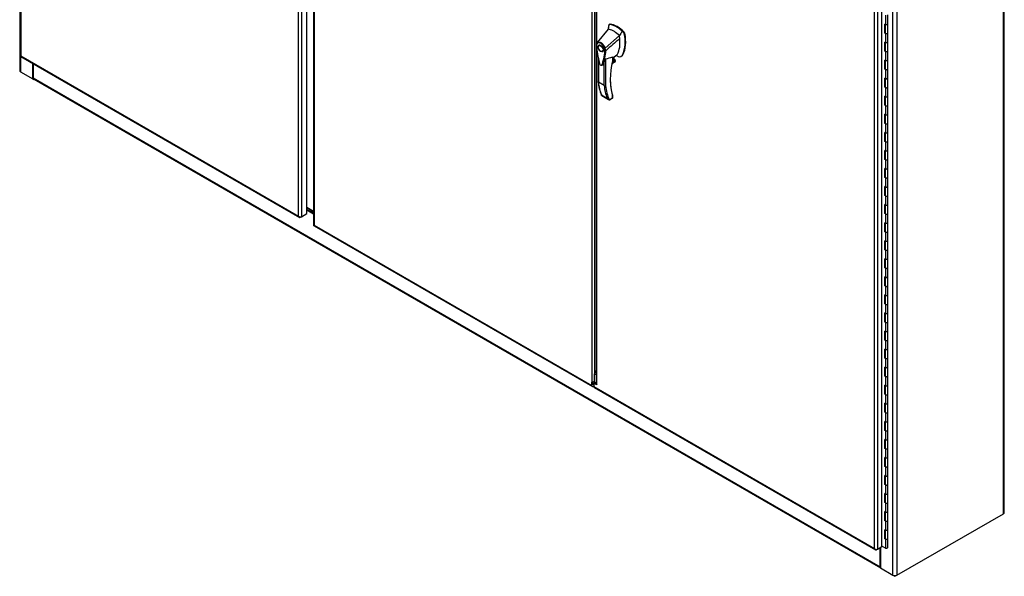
# Model space of a CAD drawing. Header units: inches. Extents: x 2 to 538, y -2 to 358.
# Tile 30 of 33: x 346 to 435, y 209 to 260. Entities that reach past the tile are written whole.
import ezdxf

# ---------------------------------------------------------------- set-up
doc = ezdxf.new("R2010")
doc.units = ezdxf.units.IN
doc.header["$MEASUREMENT"] = 0
for name, color, linetype in [('COM52825', 7, 'Continuous'), ('COM52826', 7, 'Continuous'), ('COM52829', 7, 'Continuous'), ('COM52847', 7, 'Continuous'), ('COM54578-80', 7, 'Continuous'), ('COM71126-3', 7, 'Continuous'), ('COM71129-1', 7, 'Continuous'), ('Default', 7, 'Continuous'), ('GSK11033', 7, 'Continuous'), ('HAN13064', 7, 'Continuous')]:
    doc.layers.add(name, color=color, linetype=linetype)

# ---------------------------------------------------------------- blocks, each defined once
blk = doc.blocks.new('SE5')
at = {"layer": 'COM52825', "color": 7, "linetype": 'Continuous'}
for p, q in [((397.918, 291.437), (397.918, 257.451)), ((397.972, 257.608), (397.972, 291.422)), ((423.078, 211.91), (423.078, 277.234)), ((423.34, 277.282), (423.34, 211.861)), ((423.737, 212.09), (423.737, 277.512)), ((397.918, 257.42), (397.918, 226.847)), ((397.972, 226.711), (397.972, 257.11)), ((397.796, 226.915), (397.707, 226.864)), ((397.919, 226.844), (397.796, 226.915)), ((397.707, 226.864), (397.707, 226.558)), ((397.972, 226.711), (397.707, 226.864)), ((397.707, 226.558), (423.078, 211.91)), ((397.746, 226.473), (423.159, 211.801)), ((423.078, 211.91), (423.078, 211.91)), ((423.078, 211.91), (423.078, 211.91)), ((423.079, 211.909), (423.078, 211.91)), ((423.078, 211.91), (423.078, 211.91)), ((423.078, 211.91), (423.078, 211.909)), ((423.166, 211.839), (423.146, 211.811)), ((423.34, 211.861), (423.251, 211.81)), ((423.34, 211.861), (423.737, 212.09)), ((423.739, 212.091), (423.737, 212.09)), ((423.739, 212.091), (423.739, 212.14))]:
    blk.add_line(p, q, dxfattribs=at)
for centre, radius, start, end in [((398.119, 226.847), 0.2, 180, 223.02175), ((423.287, 211.98), 0.22, 198.62729, 230.09427), ((423.33, 212.13), 0.334, 221.30638, 243.55695)]:
    blk.add_arc(centre, radius, start, end, dxfattribs=at)
for centre, major_axis, start_param, end_param in [((397.838, 226.633), (0.093, 0.16), 2.356194, 3.141593), ((423.251, 211.961), (0.092, 0.16), 2.9879, 3.926991), ((423.209, 211.936), (0.185, 0), 4.558696, 5.497787)]:
    blk.add_ellipse(centre, major_axis=major_axis, ratio=0.57735, start_param=start_param, end_param=end_param, dxfattribs=at)
at = {"layer": 'COM52826', "color": 7, "linetype": 'Continuous'}
for p, q in [((345.858, 321.91), (345.858, 256.488)), ((345.912, 321.786), (345.912, 256.462)), ((371.018, 241.967), (371.018, 307.291)), ((371.279, 307.34), (371.279, 241.918)), ((371.767, 242.2), (371.767, 307.621)), ((345.908, 256.402), (371.098, 241.858)), ((345.912, 256.462), (345.911, 256.462)), ((345.912, 256.462), (371.018, 241.967)), ((345.912, 256.462), (345.912, 256.462)), ((345.912, 256.462), (345.912, 256.462)), ((345.912, 256.462), (345.912, 256.462)), ((371.279, 241.918), (371.767, 242.2)), ((371.018, 241.967), (371.018, 241.967)), ((371.018, 241.967), (371.018, 241.967)), ((371.018, 241.967), (371.018, 241.967)), ((371.018, 241.967), (371.018, 241.967)), ((371.018, 241.967), (371.018, 241.967)), ((371.105, 241.897), (371.085, 241.868)), ((371.279, 241.918), (371.191, 241.867))]:
    blk.add_line(p, q, dxfattribs=at)
for centre, radius, start, end in [((371.269, 242.187), 0.334, 221.30638, 243.55695), ((371.227, 242.037), 0.22, 198.62729, 230.09427)]:
    blk.add_arc(centre, radius, start, end, dxfattribs=at)
for centre, major_axis, start_param, end_param in [((346.043, 256.488), (0.185, 0), 3.141593, 3.295285), ((346, 256.562), (0.093, 0.16), 2.9879, 3.141593), ((371.191, 242.018), (0.093, 0.16), 2.9879, 3.926991), ((371.148, 241.994), (0.185, 0), 4.558696, 5.497787)]:
    blk.add_ellipse(centre, major_axis=major_axis, ratio=0.57735, start_param=start_param, end_param=end_param, dxfattribs=at)
for points in [[(345.86, 256.472), (345.863, 256.469), (345.869, 256.466), (345.882, 256.464), (345.887, 256.463), (345.898, 256.462), (345.905, 256.462), (345.911, 256.462)], [(345.895, 256.412), (345.894, 256.416), (345.894, 256.422), (345.898, 256.435), (345.9, 256.44), (345.905, 256.45), (345.908, 256.456), (345.912, 256.462)]]:
    blk.add_open_spline(points, degree=3, knots=[0, 0, 0, 0, 0.5, 0.5, 0.75, 0.75, 1, 1, 1, 1], dxfattribs=at)
at = {"layer": 'COM52829', "color": 7, "linetype": 'Continuous'}
blk.add_line((372.374, 242.39), (371.767, 242.74), dxfattribs=at)
at = {"layer": 'COM52847', "color": 7, "linetype": 'Continuous'}
for p, q in [((372.374, 306.601), (372.374, 241.179)), ((372.428, 306.476), (372.428, 241.153)), ((397.534, 291.676), (397.534, 226.963)), ((397.796, 227.746), (397.796, 290.894)), ((372.428, 241.153), (397.534, 226.658)), ((372.428, 241.153), (372.428, 241.153)), ((372.428, 241.152), (372.428, 241.153)), ((372.428, 241.153), (372.428, 241.153)), ((372.428, 241.152), (372.428, 241.152)), ((372.424, 241.092), (397.572, 226.573)), ((397.534, 226.658), (397.534, 226.963)), ((397.622, 226.709), (397.622, 227.014)), ((397.707, 226.607), (397.665, 226.582))]:
    blk.add_line(p, q, dxfattribs=at)
blk.add_arc((397.519, 227.337), 0.375, 272.2861, 317.59085, dxfattribs=at)
for centre, major_axis, start_param, end_param in [((372.559, 241.179), (0.185, 0), 3.141593, 3.295285), ((372.517, 241.253), (0.092, 0.16), 2.9879, 3.141593), ((397.665, 226.733), (0.093, 0.16), 2.356194, 3.926991)]:
    blk.add_ellipse(centre, major_axis=major_axis, ratio=0.57735, start_param=start_param, end_param=end_param, dxfattribs=at)
for points in [[(372.376, 241.163), (372.379, 241.16), (372.385, 241.157), (372.398, 241.154), (372.403, 241.154), (372.415, 241.153), (372.421, 241.152), (372.428, 241.153)], [(372.411, 241.102), (372.41, 241.106), (372.411, 241.113), (372.415, 241.126), (372.417, 241.131), (372.422, 241.141), (372.425, 241.146), (372.428, 241.152)]]:
    blk.add_open_spline(points, degree=3, knots=[0, 0, 0, 0, 0.5, 0.5, 0.75, 0.75, 1, 1, 1, 1], dxfattribs=at)
at = {"layer": 'COM54578-80', "color": 7, "linetype": 'Continuous'}
for p, q in [((424.059, 260.129), (424.059, 259.311)), ((424.259, 259.359), (424.259, 260.176)), ((424.059, 259.311), (424.011, 259.339)), ((424.011, 258.523), (424.011, 259.339)), ((424.016, 259.336), (424.016, 258.571)), ((424.025, 259.331), (424.025, 258.544)), ((424.259, 258.544), (424.259, 259.36)), ((424.059, 258.496), (424.011, 258.523)), ((424.016, 258.571), (424.025, 258.566)), ((424.059, 258.496), (424.059, 257.678)), ((424.259, 257.726), (424.259, 258.544)), ((424.059, 257.678), (424.011, 257.706)), ((424.011, 256.89), (424.011, 257.706)), ((424.016, 257.703), (424.016, 256.938)), ((424.025, 257.698), (424.025, 256.911)), ((424.259, 256.911), (424.259, 257.727)), ((424.059, 256.863), (424.011, 256.89)), ((424.016, 256.938), (424.025, 256.933)), ((424.059, 256.863), (424.059, 256.045)), ((424.259, 256.093), (424.259, 256.911)), ((424.059, 256.045), (424.011, 256.073)), ((424.011, 255.257), (424.011, 256.073)), ((424.016, 256.07), (424.016, 255.305)), ((424.025, 256.065), (424.025, 255.278)), ((424.259, 255.278), (424.259, 256.094)), ((424.059, 255.23), (424.011, 255.257)), ((424.016, 255.305), (424.025, 255.3)), ((424.059, 255.23), (424.059, 254.412)), ((424.259, 254.46), (424.259, 255.278)), ((424.059, 254.412), (424.011, 254.44)), ((424.011, 253.624), (424.011, 254.44)), ((424.059, 253.597), (424.011, 253.624)), ((424.016, 254.437), (424.016, 253.672)), ((424.016, 253.672), (424.025, 253.667)), ((424.025, 254.432), (424.025, 253.645)), ((424.059, 253.597), (424.059, 252.779)), ((424.259, 253.645), (424.259, 254.461)), ((424.259, 252.827), (424.259, 253.645)), ((424.059, 252.779), (424.011, 252.807)), ((424.011, 251.991), (424.011, 252.807)), ((424.016, 252.804), (424.016, 252.039)), ((424.025, 252.799), (424.025, 252.012)), ((424.259, 252.012), (424.259, 252.828)), ((424.059, 251.964), (424.011, 251.991)), ((424.016, 252.039), (424.025, 252.034)), ((424.059, 251.964), (424.059, 251.146)), ((424.259, 251.194), (424.259, 252.012)), ((424.059, 251.146), (424.011, 251.174)), ((424.011, 250.358), (424.011, 251.174)), ((424.016, 251.171), (424.016, 250.406)), ((424.025, 251.166), (424.025, 250.379)), ((424.259, 250.379), (424.259, 251.195)), ((424.059, 250.331), (424.011, 250.358)), ((424.016, 250.406), (424.025, 250.401)), ((424.059, 250.331), (424.059, 249.513)), ((424.259, 249.561), (424.259, 250.379)), ((424.059, 249.513), (424.011, 249.541)), ((424.011, 248.725), (424.011, 249.541)), ((424.016, 249.538), (424.016, 248.773)), ((424.025, 249.533), (424.025, 248.746)), ((424.259, 248.746), (424.259, 249.562)), ((424.059, 248.698), (424.011, 248.725)), ((424.016, 248.773), (424.025, 248.768)), ((424.059, 248.698), (424.059, 247.88)), ((424.259, 247.928), (424.259, 248.746)), ((424.059, 247.88), (424.011, 247.908)), ((424.011, 247.092), (424.011, 247.908)), ((424.016, 247.905), (424.016, 247.14)), ((424.025, 247.9), (424.025, 247.113)), ((424.259, 247.113), (424.259, 247.929)), ((424.059, 247.065), (424.011, 247.092)), ((424.016, 247.14), (424.025, 247.135)), ((424.059, 247.065), (424.059, 246.247)), ((424.259, 246.295), (424.259, 247.113)), ((424.059, 246.247), (424.011, 246.275)), ((424.011, 245.459), (424.011, 246.275)), ((424.016, 246.272), (424.016, 245.507)), ((424.025, 246.267), (424.025, 245.48)), ((424.259, 245.48), (424.259, 246.296)), ((424.059, 245.432), (424.011, 245.459)), ((424.016, 245.507), (424.025, 245.502)), ((424.059, 245.432), (424.059, 244.614)), ((424.259, 244.662), (424.259, 245.48)), ((424.059, 244.614), (424.011, 244.642)), ((424.011, 243.826), (424.011, 244.642)), ((424.059, 243.799), (424.011, 243.826)), ((424.016, 244.639), (424.016, 243.874)), ((424.016, 243.874), (424.025, 243.869)), ((424.025, 244.634), (424.025, 243.847)), ((424.059, 243.799), (424.059, 242.981)), ((424.259, 243.847), (424.259, 244.663)), ((424.259, 243.029), (424.259, 243.847)), ((424.059, 242.981), (424.011, 243.009)), ((424.011, 242.193), (424.011, 243.009)), ((424.016, 243.007), (424.016, 242.241)), ((424.025, 243.001), (424.025, 242.214)), ((424.259, 242.214), (424.259, 243.03)), ((424.059, 242.166), (424.011, 242.193)), ((424.016, 242.241), (424.025, 242.236)), ((424.059, 242.166), (424.059, 241.348)), ((424.259, 241.396), (424.259, 242.214)), ((424.059, 241.348), (424.011, 241.376)), ((424.011, 240.56), (424.011, 241.376)), ((424.016, 241.374), (424.016, 240.608)), ((424.025, 241.368), (424.025, 240.581)), ((424.259, 240.581), (424.259, 241.397)), ((424.059, 240.533), (424.011, 240.56)), ((424.016, 240.608), (424.025, 240.603)), ((424.059, 240.533), (424.059, 239.715)), ((424.259, 239.763), (424.259, 240.581)), ((424.059, 239.715), (424.011, 239.743)), ((424.011, 238.927), (424.011, 239.743)), ((424.016, 239.741), (424.016, 238.975)), ((424.025, 239.735), (424.025, 238.948)), ((424.259, 238.948), (424.259, 239.764)), ((424.059, 238.9), (424.011, 238.927)), ((424.016, 238.975), (424.025, 238.97)), ((424.059, 238.9), (424.059, 238.083)), ((424.259, 238.13), (424.259, 238.948)), ((424.059, 238.083), (424.011, 238.11)), ((424.011, 237.294), (424.011, 238.11)), ((424.016, 238.108), (424.016, 237.342)), ((424.025, 238.102), (424.025, 237.315)), ((424.259, 237.315), (424.259, 238.131)), ((424.059, 237.267), (424.011, 237.294)), ((424.016, 237.342), (424.025, 237.337)), ((424.059, 237.267), (424.059, 236.45)), ((424.259, 236.497), (424.259, 237.315)), ((424.059, 236.45), (424.011, 236.477)), ((424.011, 235.661), (424.011, 236.477)), ((424.016, 236.475), (424.016, 235.709)), ((424.025, 236.469), (424.025, 235.682)), ((424.259, 235.682), (424.259, 236.498)), ((424.059, 235.634), (424.011, 235.661)), ((424.016, 235.709), (424.025, 235.704)), ((424.059, 235.634), (424.059, 234.817)), ((424.259, 234.864), (424.259, 235.682)), ((424.059, 234.817), (424.011, 234.844)), ((424.011, 234.028), (424.011, 234.844)), ((424.059, 234.001), (424.011, 234.028)), ((424.016, 234.842), (424.016, 234.076)), ((424.016, 234.076), (424.025, 234.071)), ((424.025, 234.836), (424.025, 234.049)), ((424.259, 234.049), (424.259, 234.865)), ((424.259, 233.231), (424.259, 234.049)), ((424.059, 233.184), (424.011, 233.211)), ((424.011, 232.395), (424.011, 233.211)), ((424.016, 233.209), (424.016, 232.443)), ((424.025, 233.203), (424.025, 232.416)), ((424.059, 234.001), (424.059, 233.184)), ((424.259, 232.416), (424.259, 233.232)), ((424.059, 232.368), (424.011, 232.395)), ((424.016, 232.443), (424.025, 232.438)), ((424.059, 232.368), (424.059, 231.551)), ((424.259, 231.598), (424.259, 232.416)), ((424.059, 231.551), (424.011, 231.578)), ((424.011, 230.762), (424.011, 231.578)), ((424.016, 231.576), (424.016, 230.81)), ((424.025, 231.57), (424.025, 230.783)), ((424.259, 230.783), (424.259, 231.599)), ((424.059, 230.735), (424.011, 230.762)), ((424.016, 230.81), (424.025, 230.805)), ((424.059, 230.735), (424.059, 229.918)), ((424.259, 229.965), (424.259, 230.783)), ((424.059, 229.918), (424.011, 229.945)), ((424.011, 229.129), (424.011, 229.945)), ((424.016, 229.943), (424.016, 229.178)), ((424.025, 229.937), (424.025, 229.15)), ((424.259, 229.15), (424.259, 229.966)), ((424.059, 229.102), (424.011, 229.129)), ((424.016, 229.178), (424.025, 229.172)), ((424.059, 229.102), (424.059, 228.285)), ((424.259, 228.332), (424.259, 229.15)), ((424.059, 228.285), (424.011, 228.312)), ((424.011, 227.496), (424.011, 228.312)), ((424.016, 228.31), (424.016, 227.545)), ((424.025, 228.304), (424.025, 227.517)), ((424.259, 227.517), (424.259, 228.333)), ((424.059, 227.469), (424.011, 227.496)), ((424.016, 227.545), (424.025, 227.539)), ((424.059, 227.469), (424.059, 226.652)), ((424.259, 226.699), (424.259, 227.517)), ((424.059, 226.652), (424.011, 226.679)), ((424.011, 225.863), (424.011, 226.679)), ((424.016, 226.677), (424.016, 225.912)), ((424.025, 226.671), (424.025, 225.884)), ((424.259, 225.884), (424.259, 226.7)), ((424.059, 225.836), (424.011, 225.863)), ((424.016, 225.912), (424.025, 225.906)), ((424.059, 225.836), (424.059, 225.019)), ((424.259, 225.066), (424.259, 225.884)), ((424.059, 225.019), (424.011, 225.046)), ((424.011, 224.23), (424.011, 225.046)), ((424.059, 224.203), (424.011, 224.23)), ((424.016, 225.044), (424.016, 224.279)), ((424.016, 224.279), (424.025, 224.273)), ((424.025, 225.038), (424.025, 224.251)), ((424.259, 224.251), (424.259, 225.067)), ((424.259, 223.433), (424.259, 224.251)), ((424.059, 223.386), (424.011, 223.413)), ((424.011, 222.597), (424.011, 223.413)), ((424.016, 223.411), (424.016, 222.646)), ((424.025, 223.405), (424.025, 222.618)), ((424.059, 224.203), (424.059, 223.386)), ((424.259, 222.618), (424.259, 223.434)), ((424.059, 222.57), (424.011, 222.597)), ((424.016, 222.646), (424.025, 222.64)), ((424.059, 222.57), (424.059, 221.753)), ((424.259, 221.8), (424.259, 222.618)), ((424.059, 221.753), (424.011, 221.78)), ((424.011, 220.964), (424.011, 221.78)), ((424.016, 221.778), (424.016, 221.013)), ((424.025, 221.772), (424.025, 220.985)), ((424.259, 220.985), (424.259, 221.801)), ((424.059, 220.937), (424.011, 220.964)), ((424.016, 221.013), (424.025, 221.007)), ((424.059, 220.937), (424.059, 220.12)), ((424.259, 220.167), (424.259, 220.985)), ((424.059, 220.12), (424.011, 220.147)), ((424.011, 219.331), (424.011, 220.147)), ((424.016, 220.145), (424.016, 219.38)), ((424.025, 220.139), (424.025, 219.352)), ((424.259, 219.352), (424.259, 220.168)), ((424.059, 219.304), (424.011, 219.331)), ((424.016, 219.38), (424.025, 219.374)), ((424.059, 219.304), (424.059, 218.487)), ((424.259, 218.534), (424.259, 219.352)), ((424.059, 218.487), (424.011, 218.514)), ((424.011, 217.698), (424.011, 218.514)), ((424.016, 218.512), (424.016, 217.747)), ((424.025, 218.506), (424.025, 217.719)), ((424.259, 217.719), (424.259, 218.535)), ((424.059, 217.671), (424.011, 217.698)), ((424.016, 217.747), (424.025, 217.741)), ((424.059, 217.671), (424.059, 216.854)), ((424.259, 216.901), (424.259, 217.719)), ((424.059, 216.854), (424.011, 216.881)), ((424.011, 216.065), (424.011, 216.881)), ((424.016, 216.879), (424.016, 216.114)), ((424.025, 216.873), (424.025, 216.086)), ((424.259, 216.086), (424.259, 216.902)), ((424.059, 216.038), (424.011, 216.065)), ((424.016, 216.114), (424.025, 216.108)), ((424.059, 216.038), (424.059, 215.221)), ((424.259, 215.268), (424.259, 216.086)), ((424.059, 215.221), (424.011, 215.248)), ((424.011, 214.432), (424.011, 215.248)), ((424.016, 215.246), (424.016, 214.481)), ((424.016, 214.481), (424.025, 214.475)), ((424.025, 215.24), (424.025, 214.453)), ((424.259, 214.453), (424.259, 215.269)), ((424.259, 213.635), (424.259, 214.453)), ((424.059, 214.405), (424.011, 214.432)), ((424.011, 212.799), (424.011, 213.615)), ((424.059, 213.588), (424.011, 213.615)), ((424.016, 213.613), (424.016, 212.848)), ((424.025, 213.607), (424.025, 212.82)), ((424.059, 214.405), (424.059, 213.588)), ((424.259, 212.82), (424.259, 213.636)), ((424.059, 212.772), (424.011, 212.799)), ((424.016, 212.848), (424.025, 212.842)), ((424.059, 212.772), (424.059, 211.955)), ((424.259, 212.003), (424.259, 212.82)), ((424.059, 211.955), (423.737, 212.141))]:
    blk.add_line(p, q, dxfattribs=at)
for centre, major_axis, start_param, end_param in [((424.142, 259.36), (-0.117, 0), 0.783092, 3.141593), ((424.142, 259.359), (-0.117, 0), 0.785398, 3.141593), ((424.142, 258.544), (0.135, 0), -3.507377, -3.404676), ((424.142, 258.544), (-0.117, 0), 0, 3.141593), ((424.142, 258.544), (-0.117, 0), 0.785398, 3.141593), ((423.928, 257.227), (-0.076, 0.132), 4.366763, 4.535551), ((424.142, 257.727), (-0.117, 0), 0.783092, 3.141593), ((424.142, 257.726), (-0.117, 0), 0.785398, 3.141593), ((424.142, 256.911), (0.135, 0), -3.507377, -3.404676), ((423.928, 257.227), (-0.076, 0.132), 3.31843, 3.487219), ((423.971, 257.252), (0.076, -0.132), -0.360117, -0.292582), ((424.142, 256.911), (-0.117, 0), 0, 3.141593), ((424.142, 256.911), (-0.117, 0), 0.785398, 3.141593), ((424.142, 256.094), (-0.117, 0), 0.783092, 3.141593), ((424.142, 256.093), (-0.117, 0), 0.785398, 3.141593), ((424.142, 255.278), (0.135, 0), -3.507377, -3.404676), ((424.142, 255.278), (-0.117, 0), 0, 3.141593), ((424.142, 255.278), (-0.117, 0), 0.785398, 3.141593), ((424.142, 253.645), (0.135, 0), -3.507377, -3.404676), ((424.142, 253.645), (-0.117, 0), 0, 3.141593), ((424.142, 254.461), (-0.117, 0), 0.783092, 3.141593), ((424.142, 254.46), (-0.117, 0), 0.785398, 3.141593), ((424.142, 253.645), (-0.117, 0), 0.785398, 3.141593), ((424.142, 252.828), (-0.117, 0), 0.783092, 3.141593), ((424.142, 252.827), (-0.117, 0), 0.785398, 3.141593), ((424.142, 252.012), (0.135, 0), -3.507377, -3.404676), ((423.928, 252.328), (-0.076, 0.132), 4.366763, 4.535551), ((423.928, 252.328), (-0.076, 0.132), 3.31843, 3.487219), ((423.971, 252.353), (0.076, -0.132), -0.360117, -0.292582), ((424.142, 252.012), (-0.117, 0), 0, 3.141593), ((424.142, 252.012), (-0.117, 0), 0.785398, 3.141593), ((424.142, 251.195), (-0.117, 0), 0.783092, 3.141593), ((424.142, 251.194), (-0.117, 0), 0.785398, 3.141593), ((424.142, 250.379), (0.135, 0), -3.507377, -3.404676), ((424.142, 250.379), (-0.117, 0), 0, 3.141593), ((424.142, 250.379), (-0.117, 0), 0.785398, 3.141593), ((424.142, 249.562), (-0.117, 0), 0, 3.141593), ((424.142, 249.561), (-0.117, 0), 0.785398, 3.141593), ((424.142, 248.746), (0.135, 0), -3.507377, -3.404676), ((424.142, 248.746), (-0.117, 0), 0, 3.141593), ((424.142, 248.746), (-0.117, 0), 0.785398, 3.141593), ((423.928, 247.429), (-0.076, 0.132), 4.366763, 4.535551), ((424.142, 247.929), (-0.117, 0), 0.783092, 3.141593), ((424.142, 247.928), (-0.117, 0), 0.785398, 3.141593), ((424.142, 247.113), (0.135, 0), -3.507377, -3.404676), ((423.928, 247.429), (-0.076, 0.132), 3.31843, 3.487219), ((423.971, 247.454), (0.076, -0.132), -0.360117, -0.292582), ((424.142, 247.113), (-0.117, 0), 0, 3.141593), ((424.142, 247.113), (-0.117, 0), 0.785398, 3.141593), ((424.142, 246.296), (-0.117, 0), 0.783092, 3.141593), ((424.142, 246.295), (-0.117, 0), 0.785398, 3.141593), ((424.142, 245.48), (0.135, 0), -3.507377, -3.404676), ((424.142, 245.48), (-0.117, 0), 0, 3.141593), ((424.142, 245.48), (-0.117, 0), 0.785398, 3.141593), ((424.142, 243.847), (0.135, 0), -3.507377, -3.404676), ((424.142, 244.663), (-0.117, 0), 0, 3.141593), ((424.142, 243.847), (-0.117, 0), 0, 3.141593), ((424.142, 244.662), (-0.117, 0), 0.785398, 3.141593), ((424.142, 243.847), (-0.117, 0), 0.785398, 3.141593), ((424.142, 243.03), (-0.117, 0), 0.783092, 3.141593), ((424.142, 243.029), (-0.117, 0), 0.785398, 3.141593), ((424.142, 242.214), (0.135, 0), -3.507377, -3.404676), ((423.928, 242.53), (-0.076, 0.132), 4.366763, 4.535551), ((423.928, 242.53), (-0.076, 0.132), 3.31843, 3.487219), ((423.971, 242.555), (0.076, -0.132), -0.360117, -0.292582), ((424.142, 242.214), (-0.117, 0), 0, 3.141593), ((424.142, 242.214), (-0.117, 0), 0.785398, 3.141593), ((424.142, 241.397), (-0.117, 0), 0.783092, 3.141593), ((424.142, 241.396), (-0.117, 0), 0.785398, 3.141593), ((424.142, 240.581), (0.135, 0), -3.507377, -3.404676), ((424.142, 240.581), (-0.117, 0), 0, 3.141593), ((424.142, 240.581), (-0.117, 0), 0.785398, 3.141593), ((424.142, 239.764), (-0.117, 0), 0, 3.141593), ((424.142, 239.763), (-0.117, 0), 0.785398, 3.141593), ((424.142, 238.948), (0.135, 0), -3.507377, -3.404676), ((424.142, 238.948), (-0.117, 0), 0, 3.141593), ((424.142, 238.948), (-0.117, 0), 0.785398, 3.141593), ((423.928, 237.631), (-0.076, 0.132), 4.366763, 4.535551), ((424.142, 238.131), (-0.117, 0), 0.783092, 3.141593), ((424.142, 238.13), (-0.117, 0), 0.785398, 3.141593), ((424.142, 237.315), (0.135, 0), -3.507377, -3.404676), ((423.928, 237.631), (-0.076, 0.132), 3.31843, 3.487219), ((423.971, 237.656), (0.076, -0.132), -0.360117, -0.292582), ((424.142, 237.315), (-0.117, 0), 0, 3.141593), ((424.142, 237.315), (-0.117, 0), 0.785398, 3.141593), ((424.142, 236.498), (-0.117, 0), 0.783092, 3.141593), ((424.142, 236.497), (-0.117, 0), 0.785398, 3.141593), ((424.142, 235.682), (0.135, 0), -3.507377, -3.404676), ((424.142, 235.682), (-0.117, 0), 0, 3.141593), ((424.142, 235.682), (-0.117, 0), 0.785398, 3.141593), ((424.142, 234.049), (0.135, 0), -3.507377, -3.404676), ((424.142, 234.049), (-0.117, 0), 0, 3.141593), ((424.142, 234.865), (-0.117, 0), 0.783092, 3.141593), ((424.142, 234.864), (-0.117, 0), 0.785398, 3.141593), ((424.142, 234.049), (-0.117, 0), 0.785398, 3.141593), ((424.142, 233.232), (-0.117, 0), 0.783092, 3.141593), ((424.142, 233.231), (-0.117, 0), 0.785398, 3.141593), ((424.142, 232.416), (0.135, 0), -3.507377, -3.404676), ((423.928, 232.732), (-0.076, 0.132), 4.366763, 4.535551), ((423.928, 232.732), (-0.076, 0.132), 3.31843, 3.487219), ((423.971, 232.757), (0.076, -0.132), -0.360117, -0.292582), ((424.142, 232.416), (-0.117, 0), 0, 3.141593), ((424.142, 232.416), (-0.117, 0), 0.785398, 3.141593), ((424.142, 231.599), (-0.117, 0), 0.783092, 3.141593), ((424.142, 231.598), (-0.117, 0), 0.785398, 3.141593), ((424.142, 230.783), (0.135, 0), -3.507377, -3.404676), ((424.142, 230.783), (-0.117, 0), 0, 3.141593), ((424.142, 230.783), (-0.117, 0), 0.785398, 3.141593), ((424.142, 229.966), (-0.117, 0), 0.783092, 3.141593), ((424.142, 229.965), (-0.117, 0), 0.785398, 3.141593), ((424.142, 229.15), (0.135, 0), -3.507377, -3.404676), ((424.142, 229.15), (-0.117, 0), 0, 3.141593), ((424.142, 229.15), (-0.117, 0), 0.785398, 3.141593), ((423.928, 227.833), (-0.076, 0.132), 4.366763, 4.535551), ((424.142, 228.333), (-0.117, 0), 0.783092, 3.141593), ((424.142, 228.332), (-0.117, 0), 0.785398, 3.141593), ((424.142, 227.517), (0.135, 0), -3.507377, -3.404676), ((423.928, 227.833), (-0.076, 0.132), 3.31843, 3.487219), ((423.971, 227.858), (0.076, -0.132), -0.360117, -0.292582), ((424.142, 227.517), (-0.117, 0), 0, 3.141593), ((424.142, 227.517), (-0.117, 0), 0.785398, 3.141593), ((424.142, 226.7), (-0.117, 0), 0.783092, 3.141593), ((424.142, 226.699), (-0.117, 0), 0.785398, 3.141593), ((424.142, 225.884), (0.135, 0), -3.507377, -3.404676), ((424.142, 225.884), (-0.117, 0), 0, 3.141593), ((424.142, 225.884), (-0.117, 0), 0.785398, 3.141593), ((424.142, 224.251), (0.135, 0), -3.507377, -3.404676), ((424.142, 225.067), (-0.117, 0), 0, 3.141593), ((424.142, 224.251), (-0.117, 0), 0, 3.141593), ((424.142, 225.066), (-0.117, 0), 0.785398, 3.141593), ((424.142, 224.251), (-0.117, 0), 0.785398, 3.141593), ((424.142, 223.434), (-0.117, 0), 0, 3.141593), ((424.142, 223.433), (-0.117, 0), 0.785398, 3.141593), ((424.142, 222.618), (0.135, 0), -3.507377, -3.404676), ((423.928, 222.934), (-0.076, 0.132), 4.366763, 4.535551), ((423.928, 222.934), (-0.076, 0.132), 3.31843, 3.487219), ((423.971, 222.959), (0.076, -0.132), -0.360117, -0.292582), ((424.142, 222.618), (-0.117, 0), 0, 3.141593), ((424.142, 222.618), (-0.117, 0), 0.785398, 3.141593), ((424.142, 221.801), (-0.117, 0), 0, 3.141593), ((424.142, 221.8), (-0.117, 0), 0.785398, 3.141593), ((424.142, 220.985), (0.135, 0), -3.507377, -3.404676), ((424.142, 220.985), (-0.117, 0), 0, 3.141593), ((424.142, 220.985), (-0.117, 0), 0.785398, 3.141593), ((424.142, 220.168), (-0.117, 0), 0, 3.141593), ((424.142, 220.167), (-0.117, 0), 0.785398, 3.141593), ((424.142, 219.352), (0.135, 0), -3.507377, -3.404676), ((424.142, 219.352), (-0.117, 0), 0, 3.141593), ((424.142, 219.352), (-0.117, 0), 0.785398, 3.141593), ((423.928, 218.035), (-0.076, 0.132), 4.366763, 4.535551), ((424.142, 218.535), (-0.117, 0), 0, 3.141593), ((424.142, 218.534), (-0.117, 0), 0.785398, 3.141593), ((424.142, 217.719), (0.135, 0), -3.507377, -3.404676), ((423.928, 218.035), (-0.076, 0.132), 3.31843, 3.487219), ((423.971, 218.06), (0.076, -0.132), -0.360117, -0.292582), ((424.142, 217.719), (-0.117, 0), 0, 3.141593), ((424.142, 217.719), (-0.117, 0), 0.785398, 3.141593), ((424.142, 216.902), (-0.117, 0), 0, 3.141593), ((424.142, 216.901), (-0.117, 0), 0.785398, 3.141593), ((424.142, 216.086), (0.135, 0), -3.507377, -3.404676), ((424.142, 216.086), (-0.117, 0), 0, 3.141593), ((424.142, 216.086), (-0.117, 0), 0.785398, 3.141593), ((424.142, 214.453), (0.135, 0), -3.507377, -3.404676), ((424.142, 214.453), (-0.117, 0), 0, 3.141593), ((424.142, 215.269), (-0.117, 0), 0.783092, 3.141593), ((424.142, 215.268), (-0.117, 0), 0.785398, 3.141593), ((424.142, 214.453), (-0.117, 0), 0.785398, 3.141593), ((424.142, 213.636), (-0.117, 0), 0.783092, 3.141593), ((424.142, 213.635), (-0.117, 0), 0.785398, 3.141593), ((424.142, 212.82), (0.135, 0), -3.507377, -3.404676), ((423.928, 213.136), (-0.076, 0.132), 4.366763, 4.535551), ((423.928, 213.136), (-0.076, 0.132), 3.31843, 3.487219), ((423.971, 213.161), (0.076, -0.132), -0.360117, -0.292582), ((424.142, 212.82), (-0.117, 0), 0, 3.141593), ((424.142, 212.82), (-0.117, 0), 0.785398, 3.141593), ((424.142, 212.003), (-0.117, 0), 0.785398, 3.141593), ((424.142, 211.964), (0.05, 0), 4.601808, 4.82297)]:
    blk.add_ellipse(centre, major_axis=major_axis, ratio=0.57735, start_param=start_param, end_param=end_param, dxfattribs=at)
at = {"layer": 'COM71126-3', "color": 7, "linetype": 'Continuous'}
for p, q in [((345.822, 325.242), (345.822, 255.126)), ((434.726, 215.066), (434.726, 285.183)), ((434.799, 215.168), (434.799, 285.285)), ((424.738, 209.504), (424.738, 279.621)), ((425.091, 279.621), (425.091, 209.504)), ((345.895, 256.463), (345.895, 256.424)), ((345.895, 256.411), (345.895, 255.024)), ((347.023, 254.372), (347.023, 255.758)), ((345.895, 255.024), (347.023, 254.372)), ((347.058, 254.392), (347.023, 254.372)), ((425.091, 209.504), (434.726, 215.066)), ((423.61, 212.017), (423.61, 210.155)), ((423.61, 210.155), (424.738, 209.504))]:
    blk.add_line(p, q, dxfattribs=at)
for centre, major_axis, start_param, end_param in [((346.072, 255.126), (0.25, 0), 3.141593, 3.926991), ((434.549, 215.168), (-0.25, 0), 2.356194, 3.141593), ((424.915, 209.606), (-0.25, 0), 0.785398, 2.356194)]:
    blk.add_ellipse(centre, major_axis=major_axis, ratio=0.57735, start_param=start_param, end_param=end_param, dxfattribs=at)
at = {"layer": 'COM71129-1', "color": 7, "linetype": 'Continuous'}
for p, q in [((347.045, 255.745), (347.045, 254.462)), ((347.023, 254.372), (347.112, 254.321)), ((347.045, 254.462), (423.589, 210.269)), ((347.096, 254.348), (423.61, 210.173)), ((347.112, 254.339), (347.112, 254.321)), ((347.127, 254.33), (347.112, 254.321)), ((372.374, 242.372), (371.767, 242.723)), ((372.374, 242.372), (371.767, 242.723)), ((372.374, 242.228), (371.767, 242.578)), ((371.767, 242.536), (372.374, 242.186)), ((423.589, 210.269), (423.589, 212.004)), ((424.738, 209.504), (424.915, 209.402)), ((424.915, 209.402), (425.091, 209.504)), ((424.915, 209.462), (424.915, 209.402))]:
    blk.add_line(p, q, dxfattribs=at)
for centre, end_param in [((347.221, 254.564), 3.141593), ((423.766, 210.371), 2.851129)]:
    blk.add_ellipse(centre, major_axis=(0.125, 0.217), ratio=0.57735, start_param=2.356194, end_param=end_param, dxfattribs=at)
at = {"layer": 'GSK11033', "color": 7, "linetype": 'Continuous'}
for p, q in [((397.773, 227.695), (397.918, 228.019)), ((397.773, 226.902), (397.773, 227.695)), ((397.918, 227.611), (397.773, 227.695))]:
    blk.add_line(p, q, dxfattribs=at)
at = {"layer": 'HAN13064', "color": 7, "linetype": 'Continuous'}
for p, q in [((399.062, 259.224), (399.011, 258.877)), ((399.072, 259.266), (399.062, 259.224)), ((399.151, 259.333), (399.093, 259.299)), ((399.127, 259.305), (399.183, 259.338)), ((399.011, 258.877), (398.005, 257.654)), ((400.011, 258.3), (398.739, 257.164)), ((400.398, 258.572), (400.27, 258.694)), ((400.398, 258.572), (400.454, 258.604)), ((400.453, 258.469), (400.509, 258.502)), ((397.991, 257.631), (397.961, 257.594)), ((398.262, 257.448), (398.173, 257.397)), ((398.095, 256.298), (398.095, 254.105)), ((398.473, 256.877), (398.562, 256.928)), ((398.789, 256.929), (398.791, 256.93)), ((399.409, 256.04), (399.409, 256.381)), ((399.426, 256.282), (399.799, 256.55)), ((399.426, 256.064), (399.426, 256.362)), ((399.525, 256.104), (399.525, 256.353)), ((399.534, 256.116), (399.534, 256.36)), ((400.177, 256.419), (400.236, 256.453)), ((400.284, 256.533), (400.341, 256.566)), ((398.122, 256.17), (398.122, 254.067)), ((398.638, 253.769), (398.638, 255.949)), ((398.765, 256.204), (398.765, 253.774)), ((399.346, 255.762), (399.615, 255.917)), ((399.349, 255.774), (399.646, 255.946)), ((399.675, 256.015), (399.362, 255.834)), ((399.374, 255.89), (399.656, 256.053)), ((399.408, 256.036), (399.525, 256.104)), ((399.656, 256.053), (399.534, 256.124)), ((398.638, 253.769), (398.122, 254.067)), ((398.386, 252.945), (398.903, 252.647)), ((398.414, 252.874), (399.04, 252.512)), ((399.387, 252.657), (399.387, 252.855)), ((399.414, 252.676), (399.414, 252.837)), ((399.099, 252.49), (399.387, 252.657)), ((399.169, 252.5), (399.384, 252.624))]:
    blk.add_line(p, q, dxfattribs=at)
for centre, radius, start, end in [((399.119, 259.258), 0.0478, 80.57156, 170.09371), ((397.551, 257.746), 2.99, 336.06491, 13.99549), ((400.248, 258.425), 0.21, 12.12422, 44.31154), ((398.269, 257.444), 0.337, 141.55217, 184.2383), ((405.753, 257.956), 7.837, 183.9198, 195.88696), ((398.257, 257.389), 0.32, 141.11203, 182.47497), ((398.661, 257.327), 0.181, 272.98106, 295.53925), ((398.002, 256.915), 0.708, 1.4293, 19.06819), ((398.035, 256.889), 0.755, 2.98151, 21.32136), ((393.82, 257.293), 4.984, 340.56542, 355.82537), ((398.754, 257.015), 0.0931, 241.17241, 292.54547), ((398.498, 258.436), 2.248, 276.83272, 293.90537), ((398.414, 253.332), 3.418, 65.17768, 67.57798), ((399.366, 256.064), 0.06, 346.46287, 0), ((399.552, 256.018), 0.119, 301.76301, 322.50066), ((399.637, 256.02), 0.0385, 352.48421, 59.47215), ((402.657, 254.592), 4.587, 186.01642, 201.60245), ((398.697, 253.887), 0.133, 243.40997, 300.79876), ((399.213, 252.83), 0.36, 210.45213, 251.46621), ((398.954, 252.554), 0.158, 335.6435, 336.40064), ((399.354, 252.676), 0.06, 300, 360)]:
    blk.add_arc(centre, radius, start, end, dxfattribs=at)
for centre, major_axis, ratio, start_param, end_param in [((401.623, 257.049), (-1.861, 3.223), 0.57735, 0.554197, 0.680536), ((399.762, 256.96), (-1.292, 2.238), 0.57735, 5.216072, 5.852948), ((399.214, 259.225), (0.062, -0.108), 0.57735, 2.711356, 3.141593), ((399.819, 256.992), (-1.292, 2.238), 0.57735, 5.142626, 5.852948), ((399.511, 256.815), (-1.142, 1.979), 0.57735, -0.49151, -0.47064), ((399.511, 256.815), (-1.142, 1.979), 0.57735, -0.533193, -0.49151), ((399.511, 256.815), (-1.142, 1.979), 0.57735, 5.183029, 5.749992), ((397.65, 259.053), (1.711, -2.963), 0.57735, 0.961917, 1.005578), ((397.65, 259.053), (1.711, -2.963), 0.57735, 0.934083, 0.961917), ((397.65, 259.053), (1.711, -2.963), 0.57735, 0.9125, 0.934083), ((397.958, 259.23), (1.861, -3.223), 0.57735, 0.347274, 1.032882), ((400.424, 258.526), (0.063, -0.108), 0.57735, 1.032882, 2.001033), ((398.412, 257.188), (0.175, -0.303), 0.57735, 3.396895, 3.682808), ((397.65, 259.053), (1.711, -2.963), 0.57735, 0.347274, 0.9125), ((398.412, 257.188), (0.175, -0.303), 0.57735, 5.74197, 6.027883), ((399.362, 256.176), (-0.101, -0.175), 0.57735, 1.252561, 2.850817), ((399.351, 256.182), (-0.094, -0.162), 0.57735, 1.387509, 2.781037), ((399.553, 256.925), (-0.225, 0.39), 0.57735, 3.219596, 3.488867), ((399.804, 257.07), (0.375, -0.65), 0.57735, -0.71714, -0.516378), ((399.804, 257.07), (-0.375, 0.65), 0.57735, 2.625215, 3.488867), ((399.861, 257.103), (-0.375, 0.65), 0.57735, 3.141593, 3.488867), ((403.767, 256.931), (-3.239, -5.609), 0.57735, 5.185461, 5.79467), ((399.366, 256.064), (-0.06, 0), 0.57735, 2.356194, 3.141593), ((399.366, 256.064), (-0.0583, 0.014), 0.372014, 2.470308, 3.141593), ((399.504, 256.116), (-0.03, 0), 0.57735, 2.356194, 3.141593), ((399.589, 255.99), (-0.063, -0.108), 0.57735, 1.492881, 2.113829), ((403.312, 257.827), (-3.7, -6.408), 0.57735, -0.658671, -0.441314), ((403.828, 257.529), (-3.7, -6.408), 0.57735, -0.658671, -0.441314), ((403.892, 257.492), (-3.655, -6.33), 0.57735, 5.625294, 5.881649), ((403.725, 256.956), (-3.209, -5.557), 0.57735, 5.502451, 5.79467), ((399.345, 252.88), (-0.0573, -0.0179), 0.720992, 3.145085, 3.727547), ((399.345, 252.88), (-0.0573, -0.0179), 0.720992, 2.15675, 3.145085), ((399.324, 252.693), (-0.0623, 0.0676), 0.368973, 3.059018, 3.844416), ((399.324, 252.693), (-0.0897, 0.0201), 0.368973, 2.438769, 3.224167)]:
    blk.add_ellipse(centre, major_axis=major_axis, ratio=ratio, start_param=start_param, end_param=end_param, dxfattribs=at)
for major_axis in [(0.175, -0.303), (0.15, -0.26)]:
    blk.add_ellipse((398.323, 257.137), major_axis=major_axis, ratio=0.57735, dxfattribs=at)
for points in [[(400.27, 258.694), (400.184, 258.562), (400.098, 258.431), (400.011, 258.3)], [(400.05, 258.021), (399.63, 257.658), (399.211, 257.294), (398.791, 256.93)], [(398.52, 255.634), (398.515, 255.618), (398.507, 255.606), (398.495, 255.597)]]:
    blk.add_open_spline(points, degree=3, dxfattribs=at)
for points, knots in [([(397.933, 257.419), (397.928, 257.416), (397.925, 257.413), (397.92, 257.405), (397.919, 257.401), (397.92, 257.395), (397.92, 257.393), (397.922, 257.389), (397.923, 257.387), (397.926, 257.383), (397.928, 257.381), (397.932, 257.378), (397.935, 257.377), (397.937, 257.375)], [0, 0, 0, 0, 0.25, 0.25, 0.5, 0.5, 0.625, 0.625, 0.75, 0.75, 0.875, 0.875, 1, 1, 1, 1]), ([(397.937, 257.375), (397.958, 257.089), (397.995, 256.797), (398.076, 256.351), (398.107, 256.201), (398.16, 255.973), (398.179, 255.897), (398.205, 255.801), (398.209, 255.782), (398.223, 255.743), (398.233, 255.725), (398.266, 255.672), (398.296, 255.642), (398.356, 255.608), (398.385, 255.604), (398.418, 255.62), (398.427, 255.629), (398.44, 255.652), (398.445, 255.666), (398.47, 255.732), (398.488, 255.787), (398.541, 255.954), (398.572, 256.068), (398.652, 256.421), (398.689, 256.67), (398.709, 256.933)], [0, 0, 0, 0, 0.25, 0.25, 0.375, 0.375, 0.4375, 0.4375, 0.453125, 0.453125, 0.46875, 0.46875, 0.5, 0.5, 0.53125, 0.53125, 0.546875, 0.546875, 0.5625, 0.5625, 0.625, 0.625, 0.75, 0.75, 1, 1, 1, 1]), ([(398.005, 257.654), (397.999, 257.646), (397.995, 257.635), (397.996, 257.612), (398.001, 257.6), (398.008, 257.59)], [0, 0, 0, 0, 0.5, 0.5, 1, 1, 1, 1]), ([(398.005, 257.654), (398.027, 257.675), (398.053, 257.691), (398.111, 257.711), (398.142, 257.715), (398.209, 257.712), (398.244, 257.704), (398.316, 257.677), (398.353, 257.657), (398.426, 257.609), (398.462, 257.579), (398.531, 257.512), (398.563, 257.475), (398.624, 257.393), (398.652, 257.349), (398.7, 257.258), (398.722, 257.211), (398.739, 257.164)], [0, 0, 0, 0, 0.125, 0.125, 0.25, 0.25, 0.375, 0.375, 0.5, 0.5, 0.625, 0.625, 0.75, 0.75, 0.875, 0.875, 1, 1, 1, 1]), ([(398.67, 257.147), (398.655, 257.19), (398.636, 257.231), (398.608, 257.283), (398.603, 257.293), (398.591, 257.313), (398.585, 257.323), (398.566, 257.353), (398.553, 257.372), (398.525, 257.408), (398.511, 257.426), (398.489, 257.451), (398.481, 257.46), (398.466, 257.476), (398.458, 257.484), (398.419, 257.522), (398.387, 257.548), (398.32, 257.593), (398.288, 257.61), (398.247, 257.625), (398.239, 257.628), (398.223, 257.633), (398.215, 257.635), (398.191, 257.64), (398.176, 257.642), (398.146, 257.644), (398.131, 257.643), (398.103, 257.64), (398.089, 257.637), (398.051, 257.623), (398.028, 257.609), (398.008, 257.59)], [0, 0, 0, 0, 0.125, 0.125, 0.15625, 0.15625, 0.1875, 0.1875, 0.25, 0.25, 0.3125, 0.3125, 0.34375, 0.34375, 0.375, 0.375, 0.5, 0.5, 0.625, 0.625, 0.65625, 0.65625, 0.6875, 0.6875, 0.75, 0.75, 0.8125, 0.8125, 0.875, 0.875, 1, 1, 1, 1]), ([(399.409, 256.381), (399.411, 256.382), (399.414, 256.383), (399.417, 256.383), (399.419, 256.382), (399.423, 256.38), (399.424, 256.377), (399.426, 256.372), (399.426, 256.368), (399.426, 256.364), (399.426, 256.364), (399.426, 256.363)], [0, 0, 0, 0, 0.0625, 0.0625, 0.125, 0.125, 0.25, 0.25, 0.375, 0.375, 0.3976584, 0.3976584, 0.3976584, 0.3976584]), ([(398.638, 255.949), (398.618, 255.88), (398.597, 255.812), (398.562, 255.712), (398.549, 255.678), (398.529, 255.629), (398.519, 255.615), (398.507, 255.606)], [0, 0, 0, 0, 0.2045748, 0.2045748, 0.3106572, 0.3106572, 0.3644617, 0.3644617, 0.3644617, 0.3644617]), ([(398.638, 255.949), (398.649, 255.989), (398.663, 256.031), (398.69, 256.098), (398.7, 256.12), (398.719, 256.155), (398.725, 256.167), (398.738, 256.184), (398.743, 256.19), (398.754, 256.2), (398.76, 256.204), (398.765, 256.204)], [0, 0, 0, 0, 0.5, 0.5, 0.75, 0.75, 0.875, 0.875, 0.9375, 0.9375, 1, 1, 1, 1]), ([(398.122, 254.067), (398.117, 254.069), (398.114, 254.072), (398.107, 254.078), (398.104, 254.081), (398.1, 254.087), (398.098, 254.091), (398.096, 254.098), (398.095, 254.101), (398.095, 254.105)], [0, 0, 0, 0, 0.125, 0.125, 0.25, 0.25, 0.375, 0.375, 0.4994523, 0.4994523, 0.4994523, 0.4994523]), ([(398.414, 252.874), (398.411, 252.876), (398.408, 252.878), (398.402, 252.883), (398.399, 252.886), (398.391, 252.897), (398.388, 252.905), (398.386, 252.918), (398.385, 252.923), (398.385, 252.934), (398.386, 252.939), (398.386, 252.945)], [0.2815674, 0.2815674, 0.2815674, 0.2815674, 0.375, 0.375, 0.5, 0.5, 0.75, 0.75, 0.875, 0.875, 1, 1, 1, 1]), ([(399.414, 252.837), (399.414, 252.837), (399.414, 252.837), (399.412, 252.838), (399.409, 252.84), (399.4, 252.847), (399.394, 252.851), (399.387, 252.855)], [0.4406417, 0.4406417, 0.4406417, 0.4406417, 0.5, 0.5, 0.75, 0.75, 1, 1, 1, 1]), ([(399.414, 252.837), (399.414, 252.837), (399.414, 252.842), (399.412, 252.863), (399.407, 252.881), (399.402, 252.898)], [0, 0, 0, 0, 0.010769, 0.221303, 1, 1, 1, 1]), ([(399.098, 252.488), (399.114, 252.485), (399.127, 252.485), (399.146, 252.489), (399.152, 252.491), (399.161, 252.496), (399.165, 252.497), (399.168, 252.499)], [0, 0, 0, 0, 0.25, 0.25, 0.375, 0.375, 0.4533737, 0.4533737, 0.4533737, 0.4533737])]:
    blk.add_open_spline(points, degree=3, knots=knots, dxfattribs=at)

msp = doc.modelspace()

# ---------------------------------------------------------------- block references
at = {"layer": 'Default'}
msp.add_blockref('SE5', (0, 0), dxfattribs=at)

doc.saveas('drawing.dxf')
